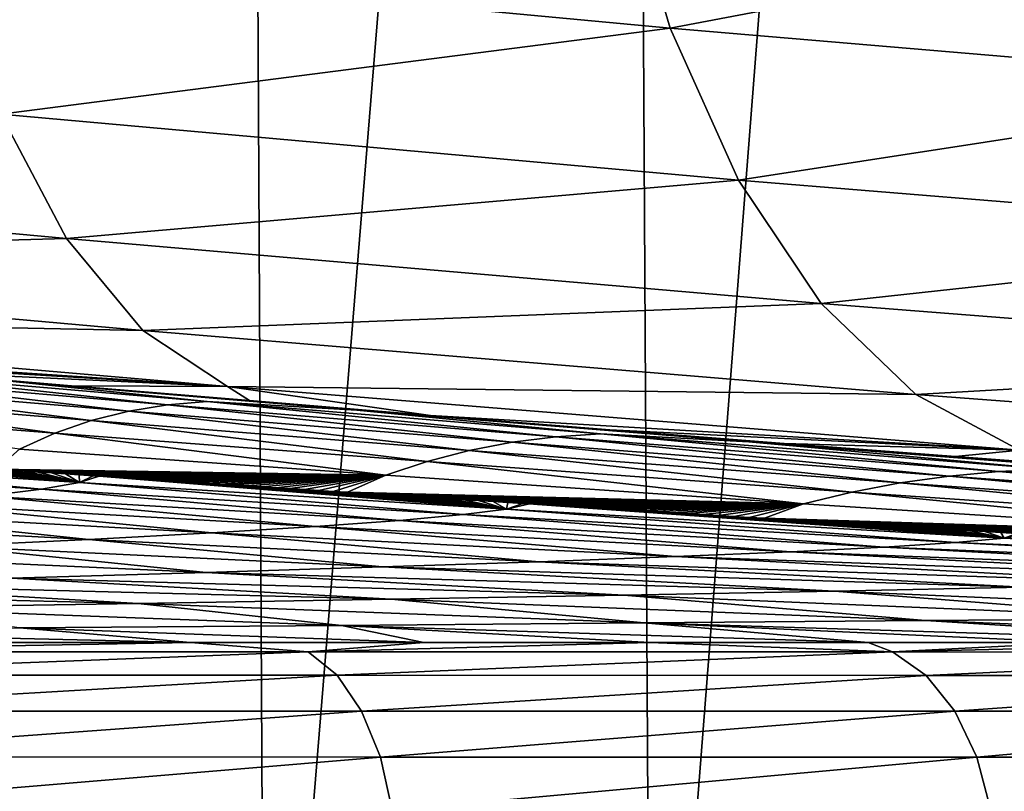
# Model space of a CAD drawing. Header units: metres. Extents: x -136 to 36, y -263 to -20.
# Tile 80 of 99: x 9.86 to 12.94, y -69.54 to -67.13. Entities that reach past the tile are written whole.
import ezdxf

# ---------------------------------------------------------------- set-up
doc = ezdxf.new("R2010")
doc.units = ezdxf.units.M
doc.layers.add('solid_11_382_034_XXX', color=7, linetype='CONTINUOUS')

msp = doc.modelspace()

# ---------------------------------------------------------------- linework, layer by layer
at = {"layer": 'solid_11_382_034_XXX'}
for points in [[(10.557026, -57.603088, 20.465929), (9.320949, -57.603088, 21.058556), (9.385516, -71.42791, 21.029814)], [(10.557026, -57.603088, 20.465929), (9.385516, -71.42791, 21.029814), (10.628763, -71.427383, 20.428707)], [(11.755602, -57.603088, 19.800716), (10.557026, -57.603088, 20.465929), (10.628763, -71.427383, 20.428707)], [(11.755602, -57.603088, 19.800716), (10.628763, -71.427383, 20.428707), (11.833691, -71.426949, 19.754072)], [(12.912421, -57.603088, 19.065283), (11.755602, -57.603088, 19.800716), (11.833691, -71.426949, 19.754072)], [(12.912421, -57.603088, 19.065283), (11.833691, -71.426949, 19.754072), (12.995968, -71.42659, 19.008335)], [(14.023373, -57.603088, 18.262239), (12.912421, -57.603088, 19.065283), (12.995968, -71.42659, 19.008335)], [(11.730851, -66.605576, -20.348742), (11.892961, -67.155487, -20.700647), (9.639515, -66.944496, -21.849882)], [(11.730851, -66.605576, -20.348742), (13.817078, -66.790039, -18.990768), (11.892961, -67.155487, -20.700647)], [(13.817078, -66.790039, -18.990768), (14.018076, -67.335655, -19.317591), (11.892961, -67.155487, -20.700647)], [(9.639515, -66.944496, -21.849882), (11.892961, -67.155487, -20.700647), (9.80453, -67.423752, -22.302559)], [(11.892961, -67.155487, -20.700647), (12.106474, -67.630219, -21.126749), (9.80453, -67.423752, -22.302559)], [(11.892961, -67.155487, -20.700647), (14.018076, -67.335655, -19.317591), (12.106474, -67.630219, -21.126749)], [(14.018076, -67.335655, -19.317591), (14.276444, -67.806625, -19.712996), (12.106474, -67.630219, -21.126749)], [(9.80453, -67.423752, -22.302559), (10.009259, -67.812546, -22.82098), (7.556606, -67.586151, -23.766327)], [(9.80453, -67.423752, -22.302559), (12.106474, -67.630219, -21.126749), (10.009259, -67.812546, -22.82098)], [(7.556606, -67.586151, -23.766327), (10.009259, -67.812546, -22.82098), (7.734422, -67.875481, -24.363092)], [(12.106474, -67.630219, -21.126749), (12.36488, -68.015305, -21.614052), (10.009259, -67.812546, -22.82098)], [(12.106474, -67.630219, -21.126749), (14.276444, -67.806625, -19.712996), (12.36488, -68.015305, -21.614052)], [(10.009259, -67.812546, -22.82098), (10.247459, -68.099022, -23.389334), (7.734422, -67.875481, -24.363092)], [(10.009259, -67.812546, -22.82098), (12.36488, -68.015305, -21.614052), (10.247459, -68.099022, -23.389334)], [(14.276444, -67.806625, -19.712996), (14.584303, -68.188591, -20.164927), (12.36488, -68.015305, -21.614052)], [(7.734422, -67.875481, -24.363092), (10.247459, -68.099022, -23.389334), (7.935485, -68.052643, -24.99527)], [(12.36488, -68.015305, -21.614052), (12.660299, -68.298988, -22.147697), (10.247459, -68.099022, -23.389334)], [(12.36488, -68.015305, -21.614052), (14.584303, -68.188591, -20.164927), (12.660299, -68.298988, -22.147697)], [(7.935485, -68.052643, -24.99527), (10.511867, -68.274445, -23.990294), (8.338002, -68.129189, -25.462101)], [(10.247459, -68.099022, -23.389334), (10.511867, -68.274445, -23.990294), (7.935485, -68.052643, -24.99527)], [(10.247459, -68.099022, -23.389334), (12.660299, -68.298988, -22.147697), (10.511867, -68.274445, -23.990294)], [(10.511867, -68.274445, -23.990294), (8.912876, -68.177864, -25.248823), (8.338002, -68.129189, -25.462101)], [(10.511867, -68.274445, -23.990294), (9.470775, -68.225243, -25.028784), (8.912876, -68.177864, -25.248823)], [(14.584303, -68.188591, -20.164927), (14.932265, -68.469894, -20.659599), (12.660299, -68.298988, -22.147697)], [(9.254107, -68.240097, -34.908905), (9.36487, -68.228554, -30.594366), (10.324291, -68.331215, -34.975384)], [(10.448373, -68.3209, -30.583191), (9.36487, -68.228554, -30.594366), (9.831849, -68.257286, -26.253716)], [(10.324291, -68.331215, -34.975384), (9.36487, -68.228554, -30.594366), (10.448373, -68.3209, -30.583191)], [(9.831849, -68.257286, -26.253716), (9.470775, -68.225243, -25.028784), (10.024129, -68.271919, -24.797274)], [(10.511867, -68.274445, -23.990294), (10.024129, -68.271919, -24.797274), (9.470775, -68.225243, -25.028784)], [(9.254107, -68.240097, -34.908905), (10.203747, -68.350945, -39.377357), (9.147758, -68.262123, -39.23579)], [(9.254107, -68.240097, -34.908905), (10.324291, -68.331215, -34.975384), (10.203747, -68.350945, -39.377357)], [(9.831849, -68.257286, -26.253716), (10.024129, -68.271919, -24.797274), (10.580517, -68.31823, -24.550575)], [(10.915442, -68.347992, -26.166052), (9.831849, -68.257286, -26.253716), (10.580517, -68.31823, -24.550575)], [(10.448373, -68.3209, -30.583191), (9.831849, -68.257286, -26.253716), (10.915442, -68.347992, -26.166052)], [(9.147758, -68.262123, -39.23579), (10.086438, -68.380356, -43.79567), (9.04562, -68.294991, -43.583241)], [(9.147758, -68.262123, -39.23579), (10.203747, -68.350945, -39.377357), (10.086438, -68.380356, -43.79567)], [(10.511867, -68.274445, -23.990294), (10.580517, -68.31823, -24.550575), (10.024129, -68.271919, -24.797274)], [(10.511867, -68.274445, -23.990294), (11.145127, -68.364418, -24.285343), (10.580517, -68.31823, -24.550575)], [(10.511867, -68.274445, -23.990294), (12.983723, -68.472618, -22.711411), (11.145127, -68.364418, -24.285343)], [(12.660299, -68.298988, -22.147697), (12.983723, -68.472618, -22.711411), (10.511867, -68.274445, -23.990294)], [(9.04562, -68.294991, -43.583241), (9.972897, -68.419891, -48.235855), (8.948153, -68.339211, -47.958153)], [(9.04562, -68.294991, -43.583241), (10.086438, -68.380356, -43.79567), (9.972897, -68.419891, -48.235855)], [(10.324291, -68.331215, -34.975384), (10.448373, -68.3209, -30.583191), (11.53679, -68.431007, -35.046585)], [(11.675982, -68.422043, -30.570288), (10.448373, -68.3209, -30.583191), (10.915442, -68.347992, -26.166052)], [(11.53679, -68.431007, -35.046585), (10.448373, -68.3209, -30.583191), (11.675982, -68.422043, -30.570288)], [(10.915442, -68.347992, -26.166052), (10.580517, -68.31823, -24.550575), (11.145127, -68.364418, -24.285343)], [(12.660299, -68.298988, -22.147697), (14.932265, -68.469894, -20.659599), (12.983723, -68.472618, -22.711411)], [(8.948153, -68.339211, -47.958153), (9.972897, -68.419891, -48.235855), (9.862697, -68.469894, -52.701958)], [(10.203747, -68.350945, -39.377357), (11.26597, -68.473816, -44.025726), (10.086438, -68.380356, -43.79567)], [(10.324291, -68.331215, -34.975384), (11.40026, -68.448204, -39.530102), (10.203747, -68.350945, -39.377357)], [(10.203747, -68.350945, -39.377357), (11.40026, -68.448204, -39.530102), (11.26597, -68.473816, -44.025726)], [(10.324291, -68.331215, -34.975384), (11.53679, -68.431007, -35.046585), (11.40026, -68.448204, -39.530102)], [(10.915442, -68.347992, -26.166052), (11.145127, -68.364418, -24.285343), (11.70495, -68.409294, -24.006931)], [(12.138873, -68.446686, -26.071028), (10.915442, -68.347992, -26.166052), (11.70495, -68.409294, -24.006931)], [(11.675982, -68.422043, -30.570288), (10.915442, -68.347992, -26.166052), (12.138873, -68.446686, -26.071028)], [(10.086438, -68.380356, -43.79567), (11.134543, -68.508194, -48.537632), (9.972897, -68.419891, -48.235855)], [(10.086438, -68.380356, -43.79567), (11.26597, -68.473816, -44.025726), (11.134543, -68.508194, -48.537632)], [(12.983723, -68.472618, -22.711411), (11.70495, -68.409294, -24.006931), (11.145127, -68.364418, -24.285343)], [(12.138873, -68.446686, -26.071028), (11.70495, -68.409294, -24.006931), (12.249495, -68.452034, -23.720783)], [(12.983723, -68.472618, -22.711411), (12.249495, -68.452034, -23.720783), (11.70495, -68.409294, -24.006931)], [(9.972897, -68.419891, -48.235855), (11.005434, -68.551605, -53.068802), (9.862697, -68.469894, -52.701958)], [(9.972897, -68.419891, -48.235855), (11.134543, -68.508194, -48.537632), (11.005434, -68.551605, -53.068802)], [(11.53679, -68.431007, -35.046585), (12.764504, -68.553871, -39.692463), (11.40026, -68.448204, -39.530102)], [(11.53679, -68.431007, -35.046585), (11.675982, -68.422043, -30.570288), (12.919078, -68.539459, -35.121426)], [(11.53679, -68.431007, -35.046585), (12.919078, -68.539459, -35.121426), (12.764504, -68.553871, -39.692463)], [(13.075493, -68.531975, -30.555208), (11.675982, -68.422043, -30.570288), (12.138873, -68.446686, -26.071028)], [(12.919078, -68.539459, -35.121426), (11.675982, -68.422043, -30.570288), (13.075493, -68.531975, -30.555208)], [(8.899005, -68.498985, -58.240372), (8.951205, -68.476097, -56.877506), (10.04974, -68.574051, -58.698853)], [(8.951205, -68.476097, -56.877506), (8.982118, -68.47821, -56.889706), (10.04974, -68.574051, -58.698853)], [(9.862697, -68.469894, -52.701958), (11.005434, -68.551605, -53.068802), (9.790044, -68.532906, -57.2052)], [(11.26597, -68.473816, -44.025726), (12.459942, -68.604111, -48.861862), (11.134543, -68.508194, -48.537632)], [(11.40026, -68.448204, -39.530102), (12.611212, -68.575333, -44.271637), (11.26597, -68.473816, -44.025726)], [(11.26597, -68.473816, -44.025726), (12.611212, -68.575333, -44.271637), (12.459942, -68.604111, -48.861862)], [(11.40026, -68.448204, -39.530102), (12.764504, -68.553871, -39.692463), (12.611212, -68.575333, -44.271637)], [(12.138873, -68.446686, -26.071028), (12.783582, -68.493073, -23.424862), (13.310792, -68.532722, -23.117348)], [(13.525895, -68.553368, -25.968842), (12.138873, -68.446686, -26.071028), (13.310792, -68.532722, -23.117348)], [(12.138873, -68.446686, -26.071028), (12.249495, -68.452034, -23.720783), (12.783582, -68.493073, -23.424862)], [(13.075493, -68.531975, -30.555208), (12.138873, -68.446686, -26.071028), (13.525895, -68.553368, -25.968842)], [(12.983723, -68.472618, -22.711411), (12.783582, -68.493073, -23.424862), (12.249495, -68.452034, -23.720783)], [(12.983723, -68.472618, -22.711411), (13.310792, -68.532722, -23.117348), (12.783582, -68.493073, -23.424862)], [(8.795357, -68.523193, -59.607342), (8.899005, -68.498985, -58.240372), (9.93082, -68.594955, -60.070236)], [(8.899005, -68.498985, -58.240372), (10.04974, -68.574051, -58.698853), (9.93082, -68.594955, -60.070236)], [(8.982118, -68.47821, -56.889706), (9.024419, -68.481102, -56.906387), (10.04974, -68.574051, -58.698853)], [(9.024419, -68.481102, -56.906387), (9.066727, -68.483994, -56.923058), (10.04974, -68.574051, -58.698853)], [(9.066727, -68.483994, -56.923058), (9.109044, -68.486885, -56.939716), (10.04974, -68.574051, -58.698853)], [(9.109044, -68.486885, -56.939716), (9.151374, -68.489769, -56.956364), (10.04974, -68.574051, -58.698853)], [(9.151374, -68.489769, -56.956364), (9.193721, -68.492653, -56.973), (10.04974, -68.574051, -58.698853)], [(9.193721, -68.492653, -56.973), (9.236088, -68.495537, -56.989628), (10.04974, -68.574051, -58.698853)], [(9.236088, -68.495537, -56.989628), (9.278478, -68.498413, -57.006248), (10.04974, -68.574051, -58.698853)], [(9.278478, -68.498413, -57.006248), (9.320895, -68.501297, -57.022861), (10.04974, -68.574051, -58.698853)], [(9.320895, -68.501297, -57.022861), (9.363341, -68.504173, -57.039463), (10.04974, -68.574051, -58.698853)], [(9.363341, -68.504173, -57.039463), (9.40582, -68.50705, -57.056061), (10.04974, -68.574051, -58.698853)], [(9.40582, -68.50705, -57.056061), (9.448335, -68.509926, -57.072651), (10.04974, -68.574051, -58.698853)], [(8.795357, -68.523193, -59.607342), (9.93082, -68.594955, -60.070236), (9.754583, -68.616951, -61.437145)], [(9.448335, -68.509926, -57.072651), (9.490888, -68.512802, -57.089237), (10.04974, -68.574051, -58.698853)], [(9.490888, -68.512802, -57.089237), (9.533481, -68.515678, -57.105816), (10.04974, -68.574051, -58.698853)], [(9.533481, -68.515678, -57.105816), (9.576118, -68.518547, -57.122387), (10.04974, -68.574051, -58.698853)], [(9.576118, -68.518547, -57.122387), (9.618801, -68.521423, -57.138958), (10.04974, -68.574051, -58.698853)], [(9.618801, -68.521423, -57.138958), (9.661533, -68.524292, -57.155525), (10.04974, -68.574051, -58.698853)], [(9.661533, -68.524292, -57.155525), (9.704315, -68.527161, -57.172085), (10.04974, -68.574051, -58.698853)], [(9.704315, -68.527161, -57.172085), (9.747152, -68.530037, -57.188644), (10.04974, -68.574051, -58.698853)], [(9.747152, -68.530037, -57.188644), (9.790044, -68.532906, -57.2052), (10.04974, -68.574051, -58.698853)], [(9.790044, -68.532906, -57.2052), (9.832994, -68.535774, -57.221756), (10.04974, -68.574051, -58.698853)], [(11.005434, -68.551605, -53.068802), (9.832994, -68.535774, -57.221756), (9.790044, -68.532906, -57.2052)], [(9.832994, -68.535774, -57.221756), (9.876004, -68.538643, -57.238308), (10.04974, -68.574051, -58.698853)], [(11.005434, -68.551605, -53.068802), (9.876004, -68.538643, -57.238308), (9.832994, -68.535774, -57.221756)], [(11.134543, -68.508194, -48.537632), (12.309998, -68.640358, -53.465111), (11.005434, -68.551605, -53.068802)], [(11.134543, -68.508194, -48.537632), (12.459942, -68.604111, -48.861862), (12.309998, -68.640358, -53.465111)], [(12.919078, -68.539459, -35.121426), (13.075493, -68.531975, -30.555208), (14.495831, -68.656563, -35.198925)], [(9.876004, -68.538643, -57.238308), (9.919076, -68.541512, -57.25486), (10.04974, -68.574051, -58.698853)], [(11.005434, -68.551605, -53.068802), (9.919076, -68.541512, -57.25486), (9.876004, -68.538643, -57.238308)], [(9.919076, -68.541512, -57.25486), (9.962213, -68.54438, -57.271408), (10.04974, -68.574051, -58.698853)], [(11.005434, -68.551605, -53.068802), (9.962213, -68.54438, -57.271408), (9.919076, -68.541512, -57.25486)], [(9.962213, -68.54438, -57.271408), (10.005416, -68.547249, -57.287956), (10.04974, -68.574051, -58.698853)], [(11.005434, -68.551605, -53.068802), (10.005416, -68.547249, -57.287956), (9.962213, -68.54438, -57.271408)], [(10.005416, -68.547249, -57.287956), (10.048689, -68.550117, -57.304508), (10.04974, -68.574051, -58.698853)], [(11.005434, -68.551605, -53.068802), (10.048689, -68.550117, -57.304508), (10.005416, -68.547249, -57.287956)], [(10.048689, -68.550117, -57.304508), (10.092032, -68.552986, -57.321056), (10.04974, -68.574051, -58.698853)], [(11.005434, -68.551605, -53.068802), (10.092032, -68.552986, -57.321056), (10.048689, -68.550117, -57.304508)], [(10.092032, -68.552986, -57.321056), (10.111157, -68.554253, -57.32835), (10.04974, -68.574051, -58.698853)], [(10.04974, -68.574051, -58.698853), (10.111157, -68.554253, -57.32835), (11.382884, -68.657066, -59.203503)], [(11.005434, -68.551605, -53.068802), (10.111157, -68.554253, -57.32835), (10.092032, -68.552986, -57.321056)], [(11.005434, -68.551605, -53.068802), (10.135448, -68.555855, -57.337608), (10.111157, -68.554253, -57.32835)], [(10.111157, -68.554253, -57.32835), (10.135448, -68.555855, -57.337608), (11.382884, -68.657066, -59.203503)], [(11.005434, -68.551605, -53.068802), (10.17894, -68.558731, -57.354156), (10.135448, -68.555855, -57.337608)], [(10.135448, -68.555855, -57.337608), (10.17894, -68.558731, -57.354156), (11.382884, -68.657066, -59.203503)], [(11.005434, -68.551605, -53.068802), (10.222506, -68.5616, -57.370712), (10.17894, -68.558731, -57.354156)], [(10.17894, -68.558731, -57.354156), (10.222506, -68.5616, -57.370712), (11.382884, -68.657066, -59.203503)], [(11.005434, -68.551605, -53.068802), (10.266149, -68.564468, -57.387264), (10.222506, -68.5616, -57.370712)], [(10.222506, -68.5616, -57.370712), (10.266149, -68.564468, -57.387264), (11.382884, -68.657066, -59.203503)], [(11.005434, -68.551605, -53.068802), (10.309872, -68.567337, -57.40382), (10.266149, -68.564468, -57.387264)], [(10.266149, -68.564468, -57.387264), (10.309872, -68.567337, -57.40382), (11.382884, -68.657066, -59.203503)], [(11.005434, -68.551605, -53.068802), (10.353675, -68.570206, -57.420376), (10.309872, -68.567337, -57.40382)], [(10.309872, -68.567337, -57.40382), (10.353675, -68.570206, -57.420376), (11.382884, -68.657066, -59.203503)], [(11.005434, -68.551605, -53.068802), (10.397561, -68.573074, -57.436935), (10.353675, -68.570206, -57.420376)], [(11.005434, -68.551605, -53.068802), (10.441531, -68.575951, -57.453499), (10.397561, -68.573074, -57.436935)], [(11.005434, -68.551605, -53.068802), (10.485587, -68.578819, -57.470062), (10.441531, -68.575951, -57.453499)], [(11.005434, -68.551605, -53.068802), (10.529731, -68.581696, -57.486633), (10.485587, -68.578819, -57.470062)], [(11.005434, -68.551605, -53.068802), (10.573963, -68.584564, -57.503204), (10.529731, -68.581696, -57.486633)], [(11.005434, -68.551605, -53.068802), (10.618286, -68.58744, -57.519779), (10.573963, -68.584564, -57.503204)], [(11.005434, -68.551605, -53.068802), (10.662701, -68.590317, -57.536362), (10.618286, -68.58744, -57.519779)], [(11.005434, -68.551605, -53.068802), (10.707209, -68.593185, -57.552944), (10.662701, -68.590317, -57.536362)], [(11.005434, -68.551605, -53.068802), (10.751811, -68.596062, -57.569534), (10.707209, -68.593185, -57.552944)], [(11.005434, -68.551605, -53.068802), (10.796509, -68.598938, -57.586128), (10.751811, -68.596062, -57.569534)], [(11.005434, -68.551605, -53.068802), (10.841305, -68.601814, -57.602726), (10.796509, -68.598938, -57.586128)], [(11.005434, -68.551605, -53.068802), (10.886199, -68.604698, -57.619331), (10.841305, -68.601814, -57.602726)], [(11.005434, -68.551605, -53.068802), (12.309998, -68.640358, -53.465111), (10.886199, -68.604698, -57.619331)], [(12.764504, -68.553871, -39.692463), (14.146418, -68.684883, -44.531815), (12.611212, -68.575333, -44.271637)], [(12.919078, -68.539459, -35.121426), (14.32092, -68.667946, -39.863026), (12.764504, -68.553871, -39.692463)], [(12.764504, -68.553871, -39.692463), (14.32092, -68.667946, -39.863026), (14.146418, -68.684883, -44.531815)], [(12.919078, -68.539459, -35.121426), (14.495831, -68.656563, -35.198925), (14.32092, -68.667946, -39.863026)], [(9.754583, -68.616951, -61.437145), (9.93082, -68.594955, -60.070236), (11.048312, -68.692528, -61.944637)], [(9.93082, -68.594955, -60.070236), (10.04974, -68.574051, -58.698853), (11.24743, -68.674362, -60.57798)], [(9.93082, -68.594955, -60.070236), (11.24743, -68.674362, -60.57798), (11.048312, -68.692528, -61.944637)], [(10.04974, -68.574051, -58.698853), (11.382884, -68.657066, -59.203503), (11.24743, -68.674362, -60.57798)], [(10.353675, -68.570206, -57.420376), (10.397561, -68.573074, -57.436935), (11.382884, -68.657066, -59.203503)], [(10.397561, -68.573074, -57.436935), (10.441531, -68.575951, -57.453499), (11.382884, -68.657066, -59.203503)], [(10.441531, -68.575951, -57.453499), (10.485587, -68.578819, -57.470062), (11.382884, -68.657066, -59.203503)], [(10.485587, -68.578819, -57.470062), (10.529731, -68.581696, -57.486633), (11.382884, -68.657066, -59.203503)], [(10.529731, -68.581696, -57.486633), (10.573963, -68.584564, -57.503204), (11.382884, -68.657066, -59.203503)], [(10.573963, -68.584564, -57.503204), (10.618286, -68.58744, -57.519779), (11.382884, -68.657066, -59.203503)], [(10.618286, -68.58744, -57.519779), (10.662701, -68.590317, -57.536362), (11.382884, -68.657066, -59.203503)], [(10.662701, -68.590317, -57.536362), (10.707209, -68.593185, -57.552944), (11.382884, -68.657066, -59.203503)], [(10.707209, -68.593185, -57.552944), (10.751811, -68.596062, -57.569534), (11.382884, -68.657066, -59.203503)], [(10.751811, -68.596062, -57.569534), (10.796509, -68.598938, -57.586128), (11.382884, -68.657066, -59.203503)], [(10.796509, -68.598938, -57.586128), (10.841305, -68.601814, -57.602726), (11.382884, -68.657066, -59.203503)], [(12.611212, -68.575333, -44.271637), (13.973212, -68.707588, -49.207088), (12.459942, -68.604111, -48.861862)], [(12.611212, -68.575333, -44.271637), (14.146418, -68.684883, -44.531815), (13.973212, -68.707588, -49.207088)], [(9.521576, -68.639999, -62.793659), (9.754583, -68.616951, -61.437145), (10.786351, -68.711533, -63.297382)], [(9.754583, -68.616951, -61.437145), (11.048312, -68.692528, -61.944637), (10.786351, -68.711533, -63.297382)], [(10.841305, -68.601814, -57.602726), (10.886199, -68.604698, -57.619331), (11.382884, -68.657066, -59.203503)], [(10.886199, -68.604698, -57.619331), (10.931192, -68.607574, -57.635941), (11.382884, -68.657066, -59.203503)], [(12.309998, -68.640358, -53.465111), (10.931192, -68.607574, -57.635941), (10.886199, -68.604698, -57.619331)], [(10.931192, -68.607574, -57.635941), (10.976288, -68.610458, -57.652554), (11.382884, -68.657066, -59.203503)], [(12.309998, -68.640358, -53.465111), (10.976288, -68.610458, -57.652554), (10.931192, -68.607574, -57.635941)], [(10.976288, -68.610458, -57.652554), (11.021485, -68.613335, -57.669178), (11.382884, -68.657066, -59.203503)], [(12.309998, -68.640358, -53.465111), (11.021485, -68.613335, -57.669178), (10.976288, -68.610458, -57.652554)], [(11.021485, -68.613335, -57.669178), (11.066787, -68.616219, -57.685806), (11.382884, -68.657066, -59.203503)], [(12.309998, -68.640358, -53.465111), (11.066787, -68.616219, -57.685806), (11.021485, -68.613335, -57.669178)], [(11.066787, -68.616219, -57.685806), (11.112192, -68.619102, -57.702438), (11.382884, -68.657066, -59.203503)], [(12.309998, -68.640358, -53.465111), (11.112192, -68.619102, -57.702438), (11.066787, -68.616219, -57.685806)], [(11.112192, -68.619102, -57.702438), (11.157704, -68.621986, -57.719078), (11.382884, -68.657066, -59.203503)], [(12.309998, -68.640358, -53.465111), (11.157704, -68.621986, -57.719078), (11.112192, -68.619102, -57.702438)], [(11.157704, -68.621986, -57.719078), (11.203324, -68.624878, -57.735729), (11.382884, -68.657066, -59.203503)], [(12.309998, -68.640358, -53.465111), (11.203324, -68.624878, -57.735729), (11.157704, -68.621986, -57.719078)], [(11.203324, -68.624878, -57.735729), (11.249052, -68.627762, -57.752384), (11.382884, -68.657066, -59.203503)], [(12.309998, -68.640358, -53.465111), (11.249052, -68.627762, -57.752384), (11.203324, -68.624878, -57.735729)], [(11.249052, -68.627762, -57.752384), (11.294889, -68.630653, -57.769047), (11.382884, -68.657066, -59.203503)], [(12.309998, -68.640358, -53.465111), (11.294889, -68.630653, -57.769047), (11.249052, -68.627762, -57.752384)], [(12.459942, -68.604111, -48.861862), (13.800431, -68.736137, -53.889946), (12.309998, -68.640358, -53.465111)], [(12.459942, -68.604111, -48.861862), (13.973212, -68.707588, -49.207088), (13.800431, -68.736137, -53.889946)], [(9.232762, -68.664055, -64.134453), (9.521576, -68.639999, -62.793659), (10.462779, -68.731354, -64.630806)], [(9.521576, -68.639999, -62.793659), (10.786351, -68.711533, -63.297382), (10.462779, -68.731354, -64.630806)], [(11.24743, -68.674362, -60.57798), (11.382884, -68.657066, -59.203503), (12.78383, -68.761452, -61.124374)], [(11.294889, -68.630653, -57.769047), (11.340837, -68.633537, -57.785717), (11.382884, -68.657066, -59.203503)], [(12.309998, -68.640358, -53.465111), (11.340837, -68.633537, -57.785717), (11.294889, -68.630653, -57.769047)], [(11.340837, -68.633537, -57.785717), (11.386897, -68.636429, -57.802395), (11.382884, -68.657066, -59.203503)], [(12.309998, -68.640358, -53.465111), (11.386897, -68.636429, -57.802395), (11.340837, -68.633537, -57.785717)], [(11.386897, -68.636429, -57.802395), (11.43307, -68.63932, -57.81908), (11.382884, -68.657066, -59.203503)], [(11.43307, -68.63932, -57.81908), (11.454252, -68.640648, -57.826725), (11.382884, -68.657066, -59.203503)], [(11.382884, -68.657066, -59.203503), (11.454252, -68.640648, -57.826725), (12.936369, -68.748039, -59.751095)], [(11.382884, -68.657066, -59.203503), (12.936369, -68.748039, -59.751095), (12.78383, -68.761452, -61.124374)], [(12.309998, -68.640358, -53.465111), (11.43307, -68.63932, -57.81908), (11.386897, -68.636429, -57.802395)], [(12.309998, -68.640358, -53.465111), (11.454252, -68.640648, -57.826725), (11.43307, -68.63932, -57.81908)], [(12.309998, -68.640358, -53.465111), (11.479356, -68.64222, -57.835773), (11.454252, -68.640648, -57.826725)], [(11.454252, -68.640648, -57.826725), (11.479356, -68.64222, -57.835773), (12.936369, -68.748039, -59.751095)], [(12.309998, -68.640358, -53.465111), (11.525757, -68.645111, -57.852478), (11.479356, -68.64222, -57.835773)], [(11.479356, -68.64222, -57.835773), (11.525757, -68.645111, -57.852478), (12.936369, -68.748039, -59.751095)], [(12.309998, -68.640358, -53.465111), (11.572273, -68.64801, -57.869186), (11.525757, -68.645111, -57.852478)], [(11.525757, -68.645111, -57.852478), (11.572273, -68.64801, -57.869186), (12.936369, -68.748039, -59.751095)], [(12.309998, -68.640358, -53.465111), (11.618906, -68.650909, -57.885906), (11.572273, -68.64801, -57.869186)], [(11.572273, -68.64801, -57.869186), (11.618906, -68.650909, -57.885906), (12.936369, -68.748039, -59.751095)], [(12.309998, -68.640358, -53.465111), (11.665656, -68.653809, -57.902634), (11.618906, -68.650909, -57.885906)], [(11.618906, -68.650909, -57.885906), (11.665656, -68.653809, -57.902634), (12.936369, -68.748039, -59.751095)], [(12.309998, -68.640358, -53.465111), (11.712524, -68.656708, -57.919373), (11.665656, -68.653809, -57.902634)], [(11.665656, -68.653809, -57.902634), (11.712524, -68.656708, -57.919373), (12.936369, -68.748039, -59.751095)], [(12.309998, -68.640358, -53.465111), (11.759512, -68.659615, -57.936119), (11.712524, -68.656708, -57.919373)], [(11.712524, -68.656708, -57.919373), (11.759512, -68.659615, -57.936119), (12.936369, -68.748039, -59.751095)], [(12.309998, -68.640358, -53.465111), (11.806622, -68.662521, -57.952873), (11.759512, -68.659615, -57.936119)], [(11.759512, -68.659615, -57.936119), (11.806622, -68.662521, -57.952873), (12.936369, -68.748039, -59.751095)], [(12.309998, -68.640358, -53.465111), (11.853852, -68.665421, -57.969639), (11.806622, -68.662521, -57.952873)], [(12.309998, -68.640358, -53.465111), (11.901206, -68.668335, -57.986416), (11.853852, -68.665421, -57.969639)], [(12.309998, -68.640358, -53.465111), (11.948684, -68.671242, -58.003201), (11.901206, -68.668335, -57.986416)], [(12.309998, -68.640358, -53.465111), (11.996286, -68.674156, -58.019997), (11.948684, -68.671242, -58.003201)], [(12.309998, -68.640358, -53.465111), (12.044015, -68.677071, -58.036804), (11.996286, -68.674156, -58.019997)], [(12.309998, -68.640358, -53.465111), (12.091869, -68.679985, -58.053623), (12.044015, -68.677071, -58.036804)], [(12.309998, -68.640358, -53.465111), (12.139851, -68.682899, -58.07045), (12.091869, -68.679985, -58.053623)], [(12.309998, -68.640358, -53.465111), (12.187962, -68.685822, -58.087292), (12.139851, -68.682899, -58.07045)], [(12.309998, -68.640358, -53.465111), (13.800431, -68.736137, -53.889946), (12.187962, -68.685822, -58.087292)], [(8.889544, -68.689064, -65.454529), (9.232762, -68.664055, -64.134453), (10.079244, -68.751953, -65.939873)], [(8.889544, -68.689064, -65.454529), (10.079244, -68.751953, -65.939873), (9.637795, -68.773285, -67.219597)], [(9.232762, -68.664055, -64.134453), (10.462779, -68.731354, -64.630806), (10.079244, -68.751953, -65.939873)], [(11.048312, -68.692528, -61.944637), (11.24743, -68.674362, -60.57798), (12.56106, -68.775497, -62.486782)], [(11.24743, -68.674362, -60.57798), (12.78383, -68.761452, -61.124374), (12.56106, -68.775497, -62.486782)], [(11.806622, -68.662521, -57.952873), (11.853852, -68.665421, -57.969639), (12.936369, -68.748039, -59.751095)], [(11.853852, -68.665421, -57.969639), (11.901206, -68.668335, -57.986416), (12.936369, -68.748039, -59.751095)], [(11.901206, -68.668335, -57.986416), (11.948684, -68.671242, -58.003201), (12.936369, -68.748039, -59.751095)], [(11.948684, -68.671242, -58.003201), (11.996286, -68.674156, -58.019997), (12.936369, -68.748039, -59.751095)], [(11.996286, -68.674156, -58.019997), (12.044015, -68.677071, -58.036804), (12.936369, -68.748039, -59.751095)], [(12.044015, -68.677071, -58.036804), (12.091869, -68.679985, -58.053623), (12.936369, -68.748039, -59.751095)], [(12.091869, -68.679985, -58.053623), (12.139851, -68.682899, -58.07045), (12.936369, -68.748039, -59.751095)], [(12.139851, -68.682899, -58.07045), (12.187962, -68.685822, -58.087292), (12.936369, -68.748039, -59.751095)], [(12.187962, -68.685822, -58.087292), (12.236201, -68.688744, -58.104141), (12.936369, -68.748039, -59.751095)], [(13.800431, -68.736137, -53.889946), (12.236201, -68.688744, -58.104141), (12.187962, -68.685822, -58.087292)], [(12.236201, -68.688744, -58.104141), (12.284571, -68.691666, -58.121002), (12.936369, -68.748039, -59.751095)], [(13.800431, -68.736137, -53.889946), (12.284571, -68.691666, -58.121002), (12.236201, -68.688744, -58.104141)], [(12.284571, -68.691666, -58.121002), (12.333071, -68.694588, -58.137875), (12.936369, -68.748039, -59.751095)], [(13.800431, -68.736137, -53.889946), (12.333071, -68.694588, -58.137875), (12.284571, -68.691666, -58.121002)], [(10.462779, -68.731354, -64.630806), (10.786351, -68.711533, -63.297382), (11.909487, -68.805466, -65.154579)], [(10.786351, -68.711533, -63.297382), (11.048312, -68.692528, -61.944637), (12.269123, -68.790176, -63.832031)], [(10.786351, -68.711533, -63.297382), (12.269123, -68.790176, -63.832031), (11.909487, -68.805466, -65.154579)], [(11.048312, -68.692528, -61.944637), (12.56106, -68.775497, -62.486782), (12.269123, -68.790176, -63.832031)], [(12.333071, -68.694588, -58.137875), (12.381703, -68.697517, -58.154762), (12.936369, -68.748039, -59.751095)], [(13.800431, -68.736137, -53.889946), (12.381703, -68.697517, -58.154762), (12.333071, -68.694588, -58.137875)], [(12.381703, -68.697517, -58.154762), (12.430468, -68.700447, -58.171658), (12.936369, -68.748039, -59.751095)], [(13.800431, -68.736137, -53.889946), (12.430468, -68.700447, -58.171658), (12.381703, -68.697517, -58.154762)], [(12.430468, -68.700447, -58.171658), (12.479366, -68.703377, -58.188568), (12.936369, -68.748039, -59.751095)], [(13.800431, -68.736137, -53.889946), (12.479366, -68.703377, -58.188568), (12.430468, -68.700447, -58.171658)], [(12.479366, -68.703377, -58.188568), (12.528399, -68.706306, -58.205486), (12.936369, -68.748039, -59.751095)], [(13.800431, -68.736137, -53.889946), (12.528399, -68.706306, -58.205486), (12.479366, -68.703377, -58.188568)], [(12.528399, -68.706306, -58.205486), (12.577565, -68.709244, -58.22242), (12.936369, -68.748039, -59.751095)], [(13.800431, -68.736137, -53.889946), (12.577565, -68.709244, -58.22242), (12.528399, -68.706306, -58.205486)], [(12.577565, -68.709244, -58.22242), (12.626869, -68.712181, -58.239368), (12.936369, -68.748039, -59.751095)], [(13.800431, -68.736137, -53.889946), (12.626869, -68.712181, -58.239368), (12.577565, -68.709244, -58.22242)], [(12.626869, -68.712181, -58.239368), (12.676309, -68.715126, -58.256325), (12.936369, -68.748039, -59.751095)], [(13.800431, -68.736137, -53.889946), (12.676309, -68.715126, -58.256325), (12.626869, -68.712181, -58.239368)], [(12.676309, -68.715126, -58.256325), (12.725886, -68.718063, -58.273296), (12.936369, -68.748039, -59.751095)], [(13.800431, -68.736137, -53.889946), (12.725886, -68.718063, -58.273296), (12.676309, -68.715126, -58.256325)], [(12.725886, -68.718063, -58.273296), (12.775601, -68.721008, -58.290283), (12.936369, -68.748039, -59.751095)], [(13.800431, -68.736137, -53.889946), (12.775601, -68.721008, -58.290283), (12.725886, -68.718063, -58.273296)], [(12.775601, -68.721008, -58.290283), (12.825456, -68.723953, -58.307281), (12.936369, -68.748039, -59.751095)], [(13.800431, -68.736137, -53.889946), (12.825456, -68.723953, -58.307281), (12.775601, -68.721008, -58.290283)], [(9.637795, -68.773285, -67.219597), (10.079244, -68.751953, -65.939873), (10.99496, -68.837776, -67.711304)], [(10.079244, -68.751953, -65.939873), (10.462779, -68.731354, -64.630806), (11.484015, -68.821342, -66.449333)], [(10.079244, -68.751953, -65.939873), (11.484015, -68.821342, -66.449333), (10.99496, -68.837776, -67.711304)], [(10.462779, -68.731354, -64.630806), (11.909487, -68.805466, -65.154579), (11.484015, -68.821342, -66.449333)], [(12.78383, -68.761452, -61.124374), (12.936369, -68.748039, -59.751095), (14.736516, -68.847504, -60.407566)], [(12.825456, -68.723953, -58.307281), (12.87545, -68.726906, -58.324291), (12.936369, -68.748039, -59.751095)], [(13.800431, -68.736137, -53.889946), (12.87545, -68.726906, -58.324291), (12.825456, -68.723953, -58.307281)], [(12.87545, -68.726906, -58.324291), (12.925586, -68.729858, -58.341316), (12.936369, -68.748039, -59.751095)], [(13.800431, -68.736137, -53.889946), (12.925586, -68.729858, -58.341316), (12.87545, -68.726906, -58.324291)], [(12.925586, -68.729858, -58.341316), (12.975863, -68.732811, -58.358356), (12.936369, -68.748039, -59.751095)], [(13.800431, -68.736137, -53.889946), (12.975863, -68.732811, -58.358356), (12.925586, -68.729858, -58.341316)], [(12.975863, -68.732811, -58.358356), (13.018044, -68.735283, -58.372623), (12.936369, -68.748039, -59.751095)], [(12.936369, -68.748039, -59.751095), (13.018044, -68.735283, -58.372623), (14.736516, -68.847504, -60.407566)], [(9.140888, -68.795288, -68.465004), (9.637795, -68.773285, -67.219597), (10.444953, -68.854752, -68.935478)], [(9.637795, -68.773285, -67.219597), (10.99496, -68.837776, -67.711304), (10.444953, -68.854752, -68.935478)], [(12.269123, -68.790176, -63.832031), (12.56106, -68.775497, -62.486782), (14.284739, -68.867599, -63.258007)], [(12.56106, -68.775497, -62.486782), (12.78383, -68.761452, -61.124374), (14.552778, -68.857323, -61.8405)], [(12.56106, -68.775497, -62.486782), (14.552778, -68.857323, -61.8405), (14.284739, -68.867599, -63.258007)], [(12.78383, -68.761452, -61.124374), (14.736516, -68.847504, -60.407566), (14.552778, -68.857323, -61.8405)], [(9.140888, -68.795288, -68.465004), (10.444953, -68.854752, -68.935478), (9.83701, -68.872215, -70.116951)], [(11.484015, -68.821342, -66.449333), (11.909487, -68.805466, -65.154579), (13.502226, -68.889511, -66.018066)], [(11.909487, -68.805466, -65.154579), (12.269123, -68.790176, -63.832031), (13.933894, -68.878334, -64.652679)], [(11.909487, -68.805466, -65.154579), (13.933894, -68.878334, -64.652679), (13.502226, -68.889511, -66.018066)], [(12.269123, -68.790176, -63.832031), (14.284739, -68.867599, -63.258007), (13.933894, -68.878334, -64.652679)], [(10.444953, -68.854752, -68.935478), (10.99496, -68.837776, -67.711304), (12.406619, -68.913162, -68.637375)], [(10.99496, -68.837776, -67.711304), (11.484015, -68.821342, -66.449333), (12.992172, -68.901131, -67.348244)], [(10.99496, -68.837776, -67.711304), (12.992172, -68.901131, -67.348244), (12.406619, -68.913162, -68.637375)], [(11.484015, -68.821342, -66.449333), (13.502226, -68.889511, -66.018066), (12.992172, -68.901131, -67.348244)], [(9.174537, -68.890152, -71.251022), (9.83701, -68.872215, -70.116951), (11.022781, -68.938416, -71.069374)], [(9.83701, -68.872215, -70.116951), (10.444953, -68.854752, -68.935478), (11.748896, -68.925598, -69.879639)], [(9.83701, -68.872215, -70.116951), (11.748896, -68.925598, -69.879639), (11.022781, -68.938416, -71.069374)], [(10.444953, -68.854752, -68.935478), (12.406619, -68.913162, -68.637375), (11.748896, -68.925598, -69.879639)], [(8.461327, -68.908516, -72.333336), (9.174537, -68.890152, -71.251022), (10.232515, -68.951607, -72.201172)], [(9.174537, -68.890152, -71.251022), (11.022781, -68.938416, -71.069374), (10.232515, -68.951607, -72.201172)], [(12.406619, -68.913162, -68.637375), (12.992172, -68.901131, -67.348244), (14.227422, -68.991211, -69.272392)], [(8.461327, -68.908516, -72.333336), (10.232515, -68.951607, -72.201172), (9.382796, -68.965141, -73.270027)], [(11.022781, -68.938416, -71.069374), (11.748896, -68.925598, -69.879639), (12.690417, -69.005302, -71.666908)], [(11.748896, -68.925598, -69.879639), (12.406619, -68.913162, -68.637375), (13.496923, -68.998146, -70.49836)], [(11.748896, -68.925598, -69.879639), (13.496923, -68.998146, -70.49836), (12.690417, -69.005302, -71.666908)], [(12.406619, -68.913162, -68.637375), (14.227422, -68.991211, -69.272392), (13.496923, -68.998146, -70.49836)], [(9.382796, -68.965141, -73.270027), (10.232515, -68.951607, -72.201172), (10.86792, -69.020264, -73.809097)], [(9.382796, -68.965141, -73.270027), (10.86792, -69.020264, -73.809097), (9.862378, -69.028053, -74.772499)], [(10.232515, -68.951607, -72.201172), (11.022781, -68.938416, -71.069374), (11.812419, -69.01268, -72.77227)], [(10.232515, -68.951607, -72.201172), (11.812419, -69.01268, -72.77227), (10.86792, -69.020264, -73.809097)], [(11.022781, -68.938416, -71.069374), (12.690417, -69.005302, -71.666908), (11.812419, -69.01268, -72.77227)], [(14.390766, -69.073959, -72.3694), (12.690417, -69.005302, -71.666908), (13.496923, -68.998146, -70.49836)], [(10.39642, -69.073341, -75.761528), (8.801632, -69.036049, -75.658096), (9.862378, -69.028053, -74.772499)], [(11.124152, -69.073547, -75.273331), (9.862378, -69.028053, -74.772499), (10.86792, -69.020264, -73.809097)], [(11.124152, -69.073547, -75.273331), (10.39642, -69.073341, -75.761528), (9.862378, -69.028053, -74.772499)], [(12.511031, -69.073837, -74.199661), (10.86792, -69.020264, -73.809097), (11.812419, -69.01268, -72.77227)], [(11.830022, -69.073708, -74.751976), (11.124152, -69.073547, -75.273331), (10.86792, -69.020264, -73.809097)], [(12.511031, -69.073837, -74.199661), (11.830022, -69.073708, -74.751976), (10.86792, -69.020264, -73.809097)], [(13.791446, -69.073959, -73.008339), (11.812419, -69.01268, -72.77227), (12.690417, -69.005302, -71.666908)], [(13.165271, -69.073921, -73.618019), (12.511031, -69.073837, -74.199661), (11.812419, -69.01268, -72.77227)], [(13.791446, -69.073959, -73.008339), (13.165271, -69.073921, -73.618019), (11.812419, -69.01268, -72.77227)], [(14.390766, -69.073959, -72.3694), (13.791446, -69.073959, -73.008339), (12.690417, -69.005302, -71.666908)], [(10.39642, -69.073341, -75.761528), (9.647273, -69.073097, -76.216293), (8.801632, -69.036049, -75.658096)], [(8.793017, -69.102409, -76.876945), (9.647273, -69.073097, -76.216293), (10.39642, -69.073341, -75.761528)], [(8.793017, -69.102409, -76.876945), (10.39642, -69.073341, -75.761528), (10.763692, -69.102921, -75.731491)], [(10.763692, -69.102921, -75.731491), (10.39642, -69.073341, -75.761528), (11.124152, -69.073547, -75.273331)], [(10.763692, -69.102921, -75.731491), (11.124152, -69.073547, -75.273331), (11.830022, -69.073708, -74.751976)], [(10.763692, -69.102921, -75.731491), (11.830022, -69.073708, -74.751976), (12.58762, -69.103218, -74.364227)], [(12.58762, -69.103218, -74.364227), (11.830022, -69.073708, -74.751976), (12.511031, -69.073837, -74.199661)], [(12.58762, -69.103218, -74.364227), (12.511031, -69.073837, -74.199661), (13.165271, -69.073921, -73.618019)], [(12.58762, -69.103218, -74.364227), (13.165271, -69.073921, -73.618019), (13.791446, -69.073959, -73.008339)], [(12.58762, -69.103218, -74.364227), (13.791446, -69.073959, -73.008339), (14.23976, -69.103317, -72.793526)], [(8.793017, -69.102409, -76.876945), (10.763692, -69.102921, -75.731491), (8.866348, -69.175636, -77.022171)], [(10.763692, -69.102921, -75.731491), (10.85351, -69.175972, -75.867233), (8.866348, -69.175636, -77.022171)], [(10.763692, -69.102921, -75.731491), (12.58762, -69.103218, -74.364227), (10.85351, -69.175972, -75.867233)], [(12.58762, -69.103218, -74.364227), (12.692681, -69.176163, -74.488602), (10.85351, -69.175972, -75.867233)], [(12.58762, -69.103218, -74.364227), (14.23976, -69.103317, -72.793526), (12.692681, -69.176163, -74.488602)], [(14.23976, -69.103317, -72.793526), (14.358661, -69.176231, -72.904762), (12.692681, -69.176163, -74.488602)], [(8.866348, -69.175636, -77.022171), (10.85351, -69.175972, -75.867233), (8.928937, -69.287605, -77.146164)], [(10.85351, -69.175972, -75.867233), (10.93021, -69.287796, -75.98317), (8.928937, -69.287605, -77.146164)], [(10.85351, -69.175972, -75.867233), (12.692681, -69.176163, -74.488602), (10.93021, -69.287796, -75.98317)], [(12.692681, -69.176163, -74.488602), (12.782426, -69.287903, -74.594849), (10.93021, -69.287796, -75.98317)], [(12.692681, -69.176163, -74.488602), (14.358661, -69.176231, -72.904762), (12.782426, -69.287903, -74.594849)], [(14.358661, -69.176231, -72.904762), (14.460239, -69.287941, -72.999802), (12.782426, -69.287903, -74.594849)], [(8.928937, -69.287605, -77.146164), (10.93021, -69.287796, -75.98317), (8.976718, -69.431053, -77.240868)], [(10.93021, -69.287796, -75.98317), (10.988811, -69.431122, -76.071777), (8.976718, -69.431053, -77.240868)], [(10.93021, -69.287796, -75.98317), (12.782426, -69.287903, -74.594849), (10.988811, -69.431122, -76.071777)], [(12.782426, -69.287903, -74.594849), (12.851026, -69.431168, -74.676079), (10.988811, -69.431122, -76.071777)], [(12.782426, -69.287903, -74.594849), (14.460239, -69.287941, -72.999802), (12.851026, -69.431168, -74.676079)], [(14.460239, -69.287941, -72.999802), (14.537899, -69.431183, -73.072456), (12.851026, -69.431168, -74.676079)], [(8.976718, -69.431053, -77.240868), (10.988811, -69.431122, -76.071777), (9.006587, -69.596649, -77.30014)], [(10.988811, -69.431122, -76.071777), (11.025505, -69.596649, -76.127289), (9.006587, -69.596649, -77.30014)], [(10.988811, -69.431122, -76.071777), (12.851026, -69.431168, -74.676079), (11.025505, -69.596649, -76.127289)], [(12.851026, -69.431168, -74.676079), (12.894022, -69.596649, -74.727005), (11.025505, -69.596649, -76.127289)], [(12.851026, -69.431168, -74.676079), (14.537899, -69.431183, -73.072456), (12.894022, -69.596649, -74.727005)], [(14.537899, -69.431183, -73.072456), (14.586595, -69.596657, -73.118019), (12.894022, -69.596649, -74.727005)]]:
    msp.add_3dface(points, dxfattribs=at)

doc.saveas('drawing.dxf')
